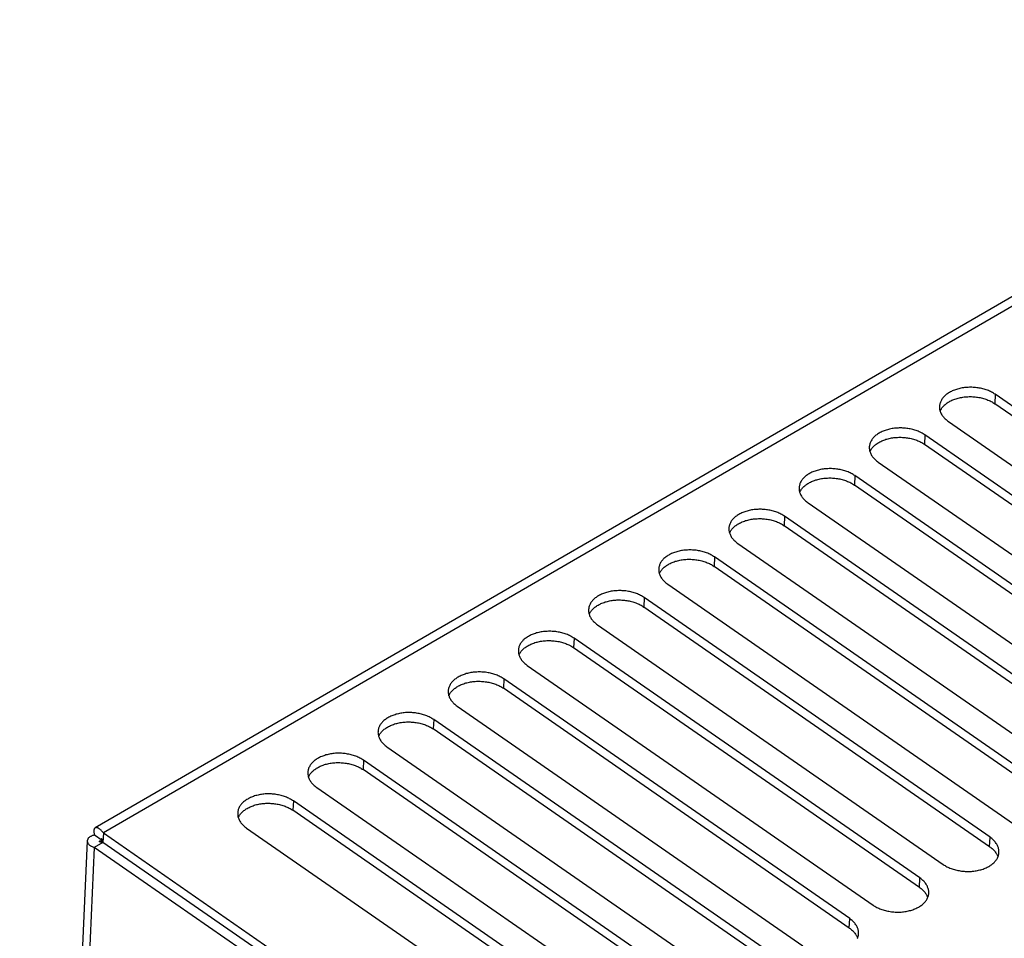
# Model space of a CAD drawing. Extents: x 0 to 594, y 0 to 420.
# Tile 42 of 55: x 495 to 507, y 139 to 151. Entities that reach past the tile are written whole.
import ezdxf

# ---------------------------------------------------------------- set-up
doc = ezdxf.new("R2010")
doc.units = 0
doc.header["$LTSCALE"] = 32.67
doc.layers.get('0').update_dxf_attribs({"linetype": 'CONTINUOUS'})

msp = doc.modelspace()

# ---------------------------------------------------------------- linework, layer by layer
at = {"color": 7, "linetype": 'CONTINUOUS'}
for p, q in [((512.735, 150.678), (495.496, 140.688)), ((510.902, 143.086), (506.626, 146.051)), ((510.897, 142.97), (506.621, 145.935)), ((506.047, 145.716), (510.323, 142.75)), ((510.034, 142.583), (505.758, 145.548)), ((510.029, 142.467), (505.753, 145.432)), ((505.179, 145.213), (509.456, 142.248)), ((509.166, 142.08), (504.89, 145.045)), ((509.161, 141.964), (504.885, 144.929)), ((504.312, 144.71), (508.588, 141.745)), ((508.298, 141.577), (504.022, 144.542)), ((508.293, 141.461), (504.017, 144.426)), ((503.444, 144.207), (507.72, 141.242)), ((507.43, 141.074), (503.154, 144.039)), ((507.425, 140.958), (503.149, 143.923)), ((502.576, 143.704), (506.852, 140.739)), ((506.562, 140.571), (502.286, 143.536)), ((506.557, 140.455), (502.281, 143.42)), ((501.708, 143.201), (505.984, 140.236)), ((505.695, 140.068), (501.418, 143.033)), ((505.689, 139.952), (501.413, 142.917)), ((500.84, 142.698), (505.116, 139.733)), ((504.827, 139.565), (500.55, 142.53)), ((504.821, 139.449), (500.545, 142.414)), ((499.972, 142.195), (504.248, 139.23)), ((503.959, 139.062), (499.683, 142.027)), ((503.953, 138.946), (499.677, 141.911)), ((499.104, 141.692), (503.38, 138.727)), ((503.091, 138.559), (498.815, 141.524)), ((503.086, 138.443), (498.809, 141.408)), ((498.236, 141.189), (502.512, 138.224)), ((502.223, 138.056), (497.947, 141.021)), ((502.218, 137.94), (497.941, 140.906)), ((497.368, 140.686), (501.644, 137.721)), ((495.398, 140.528), (494.562, 121.89)), ((495.488, 140.6), (495.583, 140.534)), ((495.588, 140.521), (495.592, 140.509)), ((495.597, 140.625), (495.592, 140.509)), ((495.597, 140.625), (502.287, 135.986)), ((495.592, 140.509), (495.483, 140.447)), ((502.173, 135.807), (495.483, 140.447)), ((502.282, 135.87), (495.592, 140.509))]:
    msp.add_line(p, q, dxfattribs=at)
at = {"color": 9, "linetype": 'CONTINUOUS'}
for p, q in [((512.955, 150.685), (495.597, 140.625)), ((506.626, 146.051), (506.621, 145.935)), ((505.758, 145.548), (505.753, 145.432)), ((504.89, 145.045), (504.885, 144.929)), ((504.022, 144.542), (504.017, 144.426)), ((503.154, 144.039), (503.149, 143.923)), ((502.286, 143.536), (502.281, 143.42)), ((501.418, 143.033), (501.413, 142.917)), ((500.55, 142.53), (500.545, 142.414)), ((499.683, 142.027), (499.677, 141.911)), ((498.815, 141.524), (498.809, 141.408)), ((497.947, 141.021), (497.941, 140.906)), ((506.557, 140.455), (506.562, 140.571)), ((495.483, 140.447), (494.643, 121.693)), ((495.591, 140.512), (495.591, 140.51)), ((505.689, 139.952), (505.695, 140.068)), ((504.821, 139.449), (504.827, 139.565))]:
    msp.add_line(p, q, dxfattribs=at)
at = {"color": 7, "linetype": 'CONTINUOUS'}
for points in [[(506.626, 146.051), (506.615, 146.058), (506.604, 146.065), (506.592, 146.072), (506.58, 146.078), (506.568, 146.084), (506.556, 146.09), (506.543, 146.096), (506.529, 146.101), (506.516, 146.106), (506.502, 146.11), (506.488, 146.115), (506.474, 146.119), (506.459, 146.122), (506.444, 146.125), (506.43, 146.128), (506.415, 146.131), (506.4, 146.133), (506.384, 146.134), (506.369, 146.136), (506.354, 146.137), (506.339, 146.138), (506.323, 146.138), (506.308, 146.138), (506.293, 146.137), (506.277, 146.136), (506.262, 146.135), (506.247, 146.134), (506.233, 146.132), (506.218, 146.129), (506.203, 146.127), (506.189, 146.124), (506.175, 146.12), (506.161, 146.116), (506.147, 146.112), (506.134, 146.108), (506.121, 146.103), (506.108, 146.098), (506.096, 146.093), (506.084, 146.087), (506.072, 146.081), (506.061, 146.075), (506.05, 146.068), (506.039, 146.061), (506.029, 146.054), (506.02, 146.047), (506.011, 146.039), (506.002, 146.031), (505.994, 146.023), (505.986, 146.015), (505.979, 146.007), (505.973, 145.998), (505.967, 145.989), (505.961, 145.98), (505.956, 145.971), (505.952, 145.962), (505.948, 145.953), (505.945, 145.943), (505.942, 145.934), (505.94, 145.924), (505.938, 145.915), (505.937, 145.905), (505.937, 145.901)], [(505.945, 145.843), (505.947, 145.846), (505.951, 145.856), (505.956, 145.865), (505.961, 145.874), (505.967, 145.882), (505.974, 145.891), (505.981, 145.899), (505.989, 145.908), (505.997, 145.916), (506.006, 145.924), (506.015, 145.931), (506.024, 145.938), (506.034, 145.946), (506.045, 145.952), (506.056, 145.959), (506.067, 145.965), (506.079, 145.971), (506.091, 145.977), (506.103, 145.982), (506.116, 145.987), (506.129, 145.992), (506.142, 145.997), (506.156, 146.001), (506.17, 146.004), (506.184, 146.008), (506.198, 146.011), (506.213, 146.013), (506.227, 146.016), (506.242, 146.018), (506.257, 146.019), (506.272, 146.021), (506.287, 146.021), (506.303, 146.022), (506.318, 146.022), (506.333, 146.022), (506.349, 146.021), (506.364, 146.02), (506.379, 146.019), (506.394, 146.017), (506.409, 146.015), (506.424, 146.012), (506.439, 146.01), (506.454, 146.006), (506.468, 146.003), (506.483, 145.999), (506.497, 145.995), (506.511, 145.99), (506.524, 145.985), (506.537, 145.98), (506.55, 145.974), (506.563, 145.969), (506.575, 145.963), (506.587, 145.956), (506.599, 145.949), (506.61, 145.943), (506.621, 145.935)], [(505.937, 145.901), (505.937, 145.895), (505.937, 145.886), (505.938, 145.876), (505.939, 145.866), (505.941, 145.856), (505.944, 145.847), (505.947, 145.837), (505.951, 145.828), (505.955, 145.818), (505.96, 145.809), (505.965, 145.799), (505.971, 145.79), (505.978, 145.781), (505.985, 145.772), (505.992, 145.764), (506, 145.755), (506.009, 145.747), (506.018, 145.739), (506.027, 145.731), (506.037, 145.723), (506.047, 145.716)], [(505.758, 145.548), (505.747, 145.555), (505.736, 145.562), (505.725, 145.569), (505.713, 145.575), (505.7, 145.581), (505.688, 145.587), (505.675, 145.593), (505.661, 145.598), (505.648, 145.603), (505.634, 145.607), (505.62, 145.612), (505.606, 145.616), (505.591, 145.619), (505.576, 145.622), (505.562, 145.625), (505.547, 145.628), (505.532, 145.63), (505.516, 145.631), (505.501, 145.633), (505.486, 145.634), (505.471, 145.635), (505.455, 145.635), (505.44, 145.635), (505.425, 145.634), (505.41, 145.633), (505.394, 145.632), (505.379, 145.631), (505.365, 145.629), (505.35, 145.626), (505.335, 145.624), (505.321, 145.621), (505.307, 145.617), (505.293, 145.613), (505.279, 145.609), (505.266, 145.605), (505.253, 145.6), (505.24, 145.595), (505.228, 145.59), (505.216, 145.584), (505.204, 145.578), (505.193, 145.572), (505.182, 145.565), (505.172, 145.558), (505.162, 145.551), (505.152, 145.544), (505.143, 145.536), (505.134, 145.529), (505.126, 145.52), (505.118, 145.512), (505.111, 145.504), (505.105, 145.495), (505.099, 145.486), (505.093, 145.477), (505.088, 145.468), (505.084, 145.459), (505.08, 145.45), (505.077, 145.44), (505.074, 145.431), (505.072, 145.421), (505.07, 145.412), (505.069, 145.402), (505.069, 145.398)], [(505.077, 145.34), (505.079, 145.343), (505.083, 145.353), (505.088, 145.362), (505.093, 145.371), (505.1, 145.379), (505.106, 145.388), (505.113, 145.396), (505.121, 145.405), (505.129, 145.413), (505.138, 145.421), (505.147, 145.428), (505.156, 145.435), (505.166, 145.443), (505.177, 145.449), (505.188, 145.456), (505.199, 145.462), (505.211, 145.468), (505.223, 145.474), (505.235, 145.479), (505.248, 145.484), (505.261, 145.489), (505.274, 145.494), (505.288, 145.498), (505.302, 145.501), (505.316, 145.505), (505.33, 145.508), (505.345, 145.511), (505.359, 145.513), (505.374, 145.515), (505.389, 145.516), (505.404, 145.518), (505.42, 145.518), (505.435, 145.519), (505.45, 145.519), (505.465, 145.519), (505.481, 145.518), (505.496, 145.517), (505.511, 145.516), (505.526, 145.514), (505.541, 145.512), (505.556, 145.509), (505.571, 145.507), (505.586, 145.503), (505.6, 145.5), (505.615, 145.496), (505.629, 145.492), (505.643, 145.487), (505.656, 145.482), (505.669, 145.477), (505.682, 145.472), (505.695, 145.466), (505.707, 145.46), (505.719, 145.453), (505.731, 145.446), (505.742, 145.44), (505.753, 145.432)], [(505.069, 145.398), (505.069, 145.392), (505.069, 145.383), (505.07, 145.373), (505.071, 145.363), (505.073, 145.353), (505.076, 145.344), (505.079, 145.334), (505.083, 145.325), (505.087, 145.315), (505.092, 145.306), (505.097, 145.296), (505.103, 145.287), (505.11, 145.278), (505.117, 145.269), (505.124, 145.261), (505.132, 145.252), (505.141, 145.244), (505.15, 145.236), (505.159, 145.228), (505.169, 145.22), (505.179, 145.213)], [(504.89, 145.045), (504.879, 145.052), (504.868, 145.059), (504.857, 145.066), (504.845, 145.072), (504.832, 145.078), (504.82, 145.084), (504.807, 145.09), (504.793, 145.095), (504.78, 145.1), (504.766, 145.104), (504.752, 145.109), (504.738, 145.113), (504.723, 145.116), (504.709, 145.119), (504.694, 145.122), (504.679, 145.125), (504.664, 145.127), (504.648, 145.129), (504.633, 145.13), (504.618, 145.131), (504.603, 145.132), (504.587, 145.132), (504.572, 145.132), (504.557, 145.131), (504.542, 145.13), (504.527, 145.129), (504.512, 145.128), (504.497, 145.126), (504.482, 145.123), (504.467, 145.121), (504.453, 145.118), (504.439, 145.114), (504.425, 145.11), (504.411, 145.106), (504.398, 145.102), (504.385, 145.097), (504.372, 145.092), (504.36, 145.087), (504.348, 145.081), (504.336, 145.075), (504.325, 145.069), (504.314, 145.062), (504.304, 145.055), (504.294, 145.048), (504.284, 145.041), (504.275, 145.033), (504.266, 145.026), (504.258, 145.017), (504.251, 145.009), (504.243, 145.001), (504.237, 144.992), (504.231, 144.983), (504.225, 144.975), (504.22, 144.965), (504.216, 144.956), (504.212, 144.947), (504.209, 144.937), (504.206, 144.928), (504.204, 144.918), (504.202, 144.909), (504.201, 144.899), (504.201, 144.895)], [(504.209, 144.837), (504.211, 144.84), (504.215, 144.85), (504.22, 144.859), (504.226, 144.868), (504.232, 144.876), (504.238, 144.885), (504.245, 144.893), (504.253, 144.902), (504.261, 144.91), (504.27, 144.918), (504.279, 144.925), (504.288, 144.933), (504.298, 144.94), (504.309, 144.946), (504.32, 144.953), (504.331, 144.959), (504.343, 144.965), (504.355, 144.971), (504.367, 144.976), (504.38, 144.981), (504.393, 144.986), (504.406, 144.991), (504.42, 144.995), (504.434, 144.998), (504.448, 145.002), (504.462, 145.005), (504.477, 145.008), (504.491, 145.01), (504.506, 145.012), (504.521, 145.013), (504.536, 145.015), (504.552, 145.015), (504.567, 145.016), (504.582, 145.016), (504.597, 145.016), (504.613, 145.015), (504.628, 145.014), (504.643, 145.013), (504.658, 145.011), (504.674, 145.009), (504.689, 145.006), (504.703, 145.004), (504.718, 145), (504.732, 144.997), (504.747, 144.993), (504.761, 144.989), (504.775, 144.984), (504.788, 144.979), (504.801, 144.974), (504.814, 144.969), (504.827, 144.963), (504.839, 144.957), (504.851, 144.95), (504.863, 144.944), (504.874, 144.937), (504.885, 144.929)], [(504.201, 144.895), (504.201, 144.889), (504.201, 144.88), (504.202, 144.87), (504.203, 144.86), (504.205, 144.85), (504.208, 144.841), (504.211, 144.831), (504.215, 144.822), (504.219, 144.812), (504.224, 144.803), (504.229, 144.793), (504.235, 144.784), (504.242, 144.775), (504.249, 144.766), (504.256, 144.758), (504.264, 144.749), (504.273, 144.741), (504.282, 144.733), (504.291, 144.725), (504.301, 144.717), (504.312, 144.71)], [(504.022, 144.542), (504.011, 144.549), (504, 144.556), (503.989, 144.563), (503.977, 144.569), (503.964, 144.575), (503.952, 144.581), (503.939, 144.587), (503.925, 144.592), (503.912, 144.597), (503.898, 144.601), (503.884, 144.606), (503.87, 144.61), (503.855, 144.613), (503.841, 144.616), (503.826, 144.619), (503.811, 144.622), (503.796, 144.624), (503.781, 144.626), (503.765, 144.627), (503.75, 144.628), (503.735, 144.629), (503.719, 144.629), (503.704, 144.629), (503.689, 144.628), (503.674, 144.627), (503.659, 144.626), (503.644, 144.625), (503.629, 144.623), (503.614, 144.62), (503.6, 144.618), (503.585, 144.615), (503.571, 144.611), (503.557, 144.607), (503.544, 144.603), (503.53, 144.599), (503.517, 144.594), (503.504, 144.589), (503.492, 144.584), (503.48, 144.578), (503.468, 144.572), (503.457, 144.566), (503.446, 144.559), (503.436, 144.552), (503.426, 144.545), (503.416, 144.538), (503.407, 144.53), (503.398, 144.523), (503.39, 144.515), (503.383, 144.506), (503.375, 144.498), (503.369, 144.489), (503.363, 144.48), (503.357, 144.472), (503.352, 144.462), (503.348, 144.453), (503.344, 144.444), (503.341, 144.434), (503.338, 144.425), (503.336, 144.415), (503.334, 144.406), (503.333, 144.396), (503.333, 144.392)], [(503.341, 144.334), (503.343, 144.337), (503.347, 144.347), (503.352, 144.356), (503.358, 144.365), (503.364, 144.373), (503.37, 144.382), (503.377, 144.391), (503.385, 144.399), (503.393, 144.407), (503.402, 144.415), (503.411, 144.422), (503.42, 144.43), (503.43, 144.437), (503.441, 144.443), (503.452, 144.45), (503.463, 144.456), (503.475, 144.462), (503.487, 144.468), (503.499, 144.473), (503.512, 144.478), (503.525, 144.483), (503.538, 144.488), (503.552, 144.492), (503.566, 144.495), (503.58, 144.499), (503.594, 144.502), (503.609, 144.505), (503.624, 144.507), (503.638, 144.509), (503.653, 144.51), (503.668, 144.512), (503.684, 144.512), (503.699, 144.513), (503.714, 144.513), (503.73, 144.513), (503.745, 144.512), (503.76, 144.511), (503.775, 144.51), (503.791, 144.508), (503.806, 144.506), (503.821, 144.503), (503.835, 144.501), (503.85, 144.497), (503.865, 144.494), (503.879, 144.49), (503.893, 144.486), (503.907, 144.481), (503.92, 144.476), (503.934, 144.471), (503.947, 144.466), (503.959, 144.46), (503.972, 144.454), (503.983, 144.447), (503.995, 144.441), (504.006, 144.434), (504.017, 144.426)], [(503.333, 144.392), (503.333, 144.386), (503.333, 144.377), (503.334, 144.367), (503.336, 144.357), (503.338, 144.347), (503.34, 144.338), (503.343, 144.328), (503.347, 144.319), (503.351, 144.309), (503.356, 144.3), (503.361, 144.29), (503.367, 144.281), (503.374, 144.272), (503.381, 144.263), (503.388, 144.255), (503.396, 144.246), (503.405, 144.238), (503.414, 144.23), (503.423, 144.222), (503.433, 144.214), (503.444, 144.207)], [(503.154, 144.039), (503.143, 144.046), (503.132, 144.053), (503.121, 144.06), (503.109, 144.066), (503.096, 144.073), (503.084, 144.078), (503.071, 144.084), (503.058, 144.089), (503.044, 144.094), (503.03, 144.099), (503.016, 144.103), (503.002, 144.107), (502.987, 144.11), (502.973, 144.113), (502.958, 144.116), (502.943, 144.119), (502.928, 144.121), (502.913, 144.123), (502.897, 144.124), (502.882, 144.125), (502.867, 144.126), (502.851, 144.126), (502.836, 144.126), (502.821, 144.125), (502.806, 144.124), (502.791, 144.123), (502.776, 144.122), (502.761, 144.12), (502.746, 144.117), (502.732, 144.115), (502.717, 144.112), (502.703, 144.108), (502.689, 144.104), (502.676, 144.1), (502.662, 144.096), (502.649, 144.091), (502.636, 144.086), (502.624, 144.081), (502.612, 144.075), (502.6, 144.069), (502.589, 144.063), (502.578, 144.056), (502.568, 144.049), (502.558, 144.042), (502.548, 144.035), (502.539, 144.027), (502.53, 144.02), (502.522, 144.012), (502.515, 144.003), (502.508, 143.995), (502.501, 143.986), (502.495, 143.977), (502.489, 143.969), (502.484, 143.959), (502.48, 143.95), (502.476, 143.941), (502.473, 143.932), (502.47, 143.922), (502.468, 143.912), (502.467, 143.903), (502.466, 143.893), (502.465, 143.889)], [(502.473, 143.831), (502.475, 143.834), (502.479, 143.844), (502.484, 143.853), (502.49, 143.862), (502.496, 143.87), (502.502, 143.879), (502.509, 143.888), (502.517, 143.896), (502.525, 143.904), (502.534, 143.912), (502.543, 143.919), (502.553, 143.927), (502.563, 143.934), (502.573, 143.94), (502.584, 143.947), (502.595, 143.953), (502.607, 143.959), (502.619, 143.965), (502.631, 143.97), (502.644, 143.975), (502.657, 143.98), (502.67, 143.985), (502.684, 143.989), (502.698, 143.992), (502.712, 143.996), (502.726, 143.999), (502.741, 144.002), (502.756, 144.004), (502.77, 144.006), (502.785, 144.007), (502.801, 144.009), (502.816, 144.01), (502.831, 144.01), (502.846, 144.01), (502.862, 144.01), (502.877, 144.009), (502.892, 144.008), (502.907, 144.007), (502.923, 144.005), (502.938, 144.003), (502.953, 144), (502.967, 143.998), (502.982, 143.994), (502.997, 143.991), (503.011, 143.987), (503.025, 143.983), (503.039, 143.978), (503.052, 143.973), (503.066, 143.968), (503.079, 143.963), (503.091, 143.957), (503.104, 143.951), (503.116, 143.944), (503.127, 143.938), (503.138, 143.931), (503.149, 143.923)], [(502.465, 143.889), (502.465, 143.883), (502.465, 143.874), (502.466, 143.864), (502.468, 143.854), (502.47, 143.844), (502.472, 143.835), (502.475, 143.825), (502.479, 143.816), (502.483, 143.806), (502.488, 143.797), (502.493, 143.788), (502.499, 143.778), (502.506, 143.769), (502.513, 143.761), (502.52, 143.752), (502.528, 143.743), (502.537, 143.735), (502.546, 143.727), (502.555, 143.719), (502.565, 143.711), (502.576, 143.704)], [(502.286, 143.536), (502.276, 143.543), (502.264, 143.55), (502.253, 143.557), (502.241, 143.563), (502.229, 143.57), (502.216, 143.575), (502.203, 143.581), (502.19, 143.586), (502.176, 143.591), (502.162, 143.596), (502.148, 143.6), (502.134, 143.604), (502.119, 143.607), (502.105, 143.61), (502.09, 143.613), (502.075, 143.616), (502.06, 143.618), (502.045, 143.62), (502.029, 143.621), (502.014, 143.622), (501.999, 143.623), (501.984, 143.623), (501.968, 143.623), (501.953, 143.622), (501.938, 143.621), (501.923, 143.62), (501.908, 143.619), (501.893, 143.617), (501.878, 143.614), (501.864, 143.612), (501.849, 143.609), (501.835, 143.605), (501.821, 143.601), (501.808, 143.597), (501.794, 143.593), (501.781, 143.588), (501.769, 143.583), (501.756, 143.578), (501.744, 143.572), (501.732, 143.566), (501.721, 143.56), (501.71, 143.553), (501.7, 143.546), (501.69, 143.539), (501.68, 143.532), (501.671, 143.524), (501.662, 143.517), (501.654, 143.509), (501.647, 143.5), (501.64, 143.492), (501.633, 143.483), (501.627, 143.474), (501.621, 143.466), (501.616, 143.456), (501.612, 143.447), (501.608, 143.438), (501.605, 143.429), (501.602, 143.419), (501.6, 143.409), (501.599, 143.4), (501.598, 143.39), (501.597, 143.386)], [(501.605, 143.328), (501.607, 143.332), (501.611, 143.341), (501.616, 143.35), (501.622, 143.359), (501.628, 143.368), (501.634, 143.376), (501.642, 143.385), (501.649, 143.393), (501.657, 143.401), (501.666, 143.409), (501.675, 143.416), (501.685, 143.424), (501.695, 143.431), (501.705, 143.437), (501.716, 143.444), (501.727, 143.45), (501.739, 143.456), (501.751, 143.462), (501.763, 143.467), (501.776, 143.472), (501.789, 143.477), (501.802, 143.482), (501.816, 143.486), (501.83, 143.489), (501.844, 143.493), (501.858, 143.496), (501.873, 143.499), (501.888, 143.501), (501.903, 143.503), (501.918, 143.504), (501.933, 143.506), (501.948, 143.507), (501.963, 143.507), (501.978, 143.507), (501.994, 143.507), (502.009, 143.506), (502.024, 143.505), (502.04, 143.504), (502.055, 143.502), (502.07, 143.5), (502.085, 143.497), (502.1, 143.495), (502.114, 143.491), (502.129, 143.488), (502.143, 143.484), (502.157, 143.48), (502.171, 143.475), (502.184, 143.47), (502.198, 143.465), (502.211, 143.46), (502.223, 143.454), (502.236, 143.448), (502.248, 143.441), (502.259, 143.435), (502.27, 143.428), (502.281, 143.42)], [(501.597, 143.386), (501.597, 143.38), (501.597, 143.371), (501.598, 143.361), (501.6, 143.351), (501.602, 143.341), (501.604, 143.332), (501.607, 143.322), (501.611, 143.313), (501.615, 143.303), (501.62, 143.294), (501.626, 143.285), (501.631, 143.275), (501.638, 143.266), (501.645, 143.258), (501.652, 143.249), (501.66, 143.24), (501.669, 143.232), (501.678, 143.224), (501.687, 143.216), (501.697, 143.208), (501.708, 143.201)], [(501.418, 143.033), (501.408, 143.04), (501.396, 143.047), (501.385, 143.054), (501.373, 143.06), (501.361, 143.067), (501.348, 143.072), (501.335, 143.078), (501.322, 143.083), (501.308, 143.088), (501.294, 143.093), (501.28, 143.097), (501.266, 143.101), (501.251, 143.104), (501.237, 143.107), (501.222, 143.11), (501.207, 143.113), (501.192, 143.115), (501.177, 143.117), (501.162, 143.118), (501.146, 143.119), (501.131, 143.12), (501.116, 143.12), (501.1, 143.12), (501.085, 143.119), (501.07, 143.118), (501.055, 143.117), (501.04, 143.116), (501.025, 143.114), (501.01, 143.111), (500.996, 143.109), (500.981, 143.106), (500.967, 143.102), (500.953, 143.099), (500.94, 143.094), (500.926, 143.09), (500.913, 143.085), (500.901, 143.08), (500.888, 143.075), (500.876, 143.069), (500.865, 143.063), (500.853, 143.057), (500.842, 143.05), (500.832, 143.043), (500.822, 143.036), (500.812, 143.029), (500.803, 143.021), (500.795, 143.014), (500.786, 143.006), (500.779, 142.997), (500.772, 142.989), (500.765, 142.98), (500.759, 142.972), (500.753, 142.963), (500.749, 142.954), (500.744, 142.944), (500.74, 142.935), (500.737, 142.926), (500.734, 142.916), (500.732, 142.906), (500.731, 142.897), (500.73, 142.887), (500.73, 142.883)], [(500.738, 142.825), (500.739, 142.829), (500.743, 142.838), (500.748, 142.847), (500.754, 142.856), (500.76, 142.865), (500.766, 142.873), (500.774, 142.882), (500.781, 142.89), (500.789, 142.898), (500.798, 142.906), (500.807, 142.913), (500.817, 142.921), (500.827, 142.928), (500.837, 142.935), (500.848, 142.941), (500.859, 142.947), (500.871, 142.953), (500.883, 142.959), (500.895, 142.964), (500.908, 142.97), (500.921, 142.974), (500.935, 142.979), (500.948, 142.983), (500.962, 142.986), (500.976, 142.99), (500.991, 142.993), (501.005, 142.996), (501.02, 142.998), (501.035, 143), (501.05, 143.001), (501.065, 143.003), (501.08, 143.004), (501.095, 143.004), (501.11, 143.004), (501.126, 143.004), (501.141, 143.003), (501.156, 143.002), (501.172, 143.001), (501.187, 142.999), (501.202, 142.997), (501.217, 142.994), (501.232, 142.992), (501.246, 142.988), (501.261, 142.985), (501.275, 142.981), (501.289, 142.977), (501.303, 142.972), (501.316, 142.967), (501.33, 142.962), (501.343, 142.957), (501.355, 142.951), (501.368, 142.945), (501.38, 142.938), (501.391, 142.932), (501.402, 142.925), (501.413, 142.917)], [(500.73, 142.883), (500.729, 142.877), (500.73, 142.868), (500.73, 142.858), (500.732, 142.848), (500.734, 142.838), (500.736, 142.829), (500.739, 142.819), (500.743, 142.81), (500.747, 142.8), (500.752, 142.791), (500.758, 142.782), (500.764, 142.772), (500.77, 142.763), (500.777, 142.755), (500.785, 142.746), (500.793, 142.737), (500.801, 142.729), (500.81, 142.721), (500.82, 142.713), (500.829, 142.705), (500.84, 142.698)], [(500.55, 142.53), (500.54, 142.537), (500.529, 142.544), (500.517, 142.551), (500.505, 142.557), (500.493, 142.564), (500.48, 142.569), (500.467, 142.575), (500.454, 142.58), (500.44, 142.585), (500.426, 142.59), (500.412, 142.594), (500.398, 142.598), (500.384, 142.601), (500.369, 142.604), (500.354, 142.607), (500.339, 142.61), (500.324, 142.612), (500.309, 142.614), (500.294, 142.615), (500.278, 142.616), (500.263, 142.617), (500.248, 142.617), (500.232, 142.617), (500.217, 142.616), (500.202, 142.615), (500.187, 142.614), (500.172, 142.613), (500.157, 142.611), (500.142, 142.608), (500.128, 142.606), (500.113, 142.603), (500.099, 142.599), (500.085, 142.596), (500.072, 142.591), (500.058, 142.587), (500.045, 142.582), (500.033, 142.577), (500.02, 142.572), (500.008, 142.566), (499.997, 142.56), (499.985, 142.554), (499.974, 142.547), (499.964, 142.54), (499.954, 142.533), (499.944, 142.526), (499.935, 142.518), (499.927, 142.511), (499.918, 142.503), (499.911, 142.494), (499.904, 142.486), (499.897, 142.477), (499.891, 142.469), (499.886, 142.46), (499.881, 142.451), (499.876, 142.441), (499.872, 142.432), (499.869, 142.423), (499.866, 142.413), (499.864, 142.403), (499.863, 142.394), (499.862, 142.384), (499.862, 142.38)], [(499.87, 142.322), (499.871, 142.326), (499.875, 142.335), (499.88, 142.344), (499.886, 142.353), (499.892, 142.362), (499.899, 142.37), (499.906, 142.379), (499.913, 142.387), (499.921, 142.395), (499.93, 142.403), (499.939, 142.41), (499.949, 142.418), (499.959, 142.425), (499.969, 142.432), (499.98, 142.438), (499.991, 142.444), (500.003, 142.45), (500.015, 142.456), (500.027, 142.461), (500.04, 142.467), (500.053, 142.471), (500.067, 142.476), (500.08, 142.48), (500.094, 142.484), (500.108, 142.487), (500.123, 142.49), (500.137, 142.493), (500.152, 142.495), (500.167, 142.497), (500.182, 142.499), (500.197, 142.5), (500.212, 142.501), (500.227, 142.501), (500.243, 142.501), (500.258, 142.501), (500.273, 142.5), (500.288, 142.499), (500.304, 142.498), (500.319, 142.496), (500.334, 142.494), (500.349, 142.492), (500.364, 142.489), (500.378, 142.485), (500.393, 142.482), (500.407, 142.478), (500.421, 142.474), (500.435, 142.469), (500.449, 142.464), (500.462, 142.459), (500.475, 142.454), (500.487, 142.448), (500.5, 142.442), (500.512, 142.435), (500.523, 142.429), (500.535, 142.422), (500.545, 142.414)], [(499.862, 142.38), (499.861, 142.374), (499.862, 142.365), (499.862, 142.355), (499.864, 142.345), (499.866, 142.335), (499.868, 142.326), (499.872, 142.316), (499.875, 142.307), (499.879, 142.297), (499.884, 142.288), (499.89, 142.279), (499.896, 142.269), (499.902, 142.26), (499.909, 142.252), (499.917, 142.243), (499.925, 142.234), (499.933, 142.226), (499.942, 142.218), (499.952, 142.21), (499.962, 142.202), (499.972, 142.195)], [(499.683, 142.027), (499.672, 142.034), (499.661, 142.041), (499.649, 142.048), (499.637, 142.054), (499.625, 142.061), (499.612, 142.066), (499.599, 142.072), (499.586, 142.077), (499.572, 142.082), (499.558, 142.087), (499.544, 142.091), (499.53, 142.095), (499.516, 142.098), (499.501, 142.101), (499.486, 142.104), (499.471, 142.107), (499.456, 142.109), (499.441, 142.111), (499.426, 142.112), (499.41, 142.113), (499.395, 142.114), (499.38, 142.114), (499.364, 142.114), (499.349, 142.113), (499.334, 142.113), (499.319, 142.111), (499.304, 142.11), (499.289, 142.108), (499.274, 142.105), (499.26, 142.103), (499.246, 142.1), (499.231, 142.096), (499.218, 142.093), (499.204, 142.088), (499.191, 142.084), (499.177, 142.079), (499.165, 142.074), (499.152, 142.069), (499.14, 142.063), (499.129, 142.057), (499.117, 142.051), (499.106, 142.044), (499.096, 142.037), (499.086, 142.03), (499.076, 142.023), (499.067, 142.015), (499.059, 142.008), (499.051, 142), (499.043, 141.991), (499.036, 141.983), (499.029, 141.974), (499.023, 141.966), (499.018, 141.957), (499.013, 141.948), (499.008, 141.938), (499.004, 141.929), (499.001, 141.92), (498.998, 141.91), (498.996, 141.9), (498.995, 141.891), (498.994, 141.881), (498.994, 141.877)], [(499.002, 141.819), (499.003, 141.823), (499.007, 141.832), (499.012, 141.841), (499.018, 141.85), (499.024, 141.859), (499.031, 141.867), (499.038, 141.876), (499.045, 141.884), (499.054, 141.892), (499.062, 141.9), (499.071, 141.907), (499.081, 141.915), (499.091, 141.922), (499.101, 141.929), (499.112, 141.935), (499.123, 141.941), (499.135, 141.947), (499.147, 141.953), (499.16, 141.958), (499.172, 141.964), (499.185, 141.968), (499.199, 141.973), (499.212, 141.977), (499.226, 141.981), (499.24, 141.984), (499.255, 141.987), (499.269, 141.99), (499.284, 141.992), (499.299, 141.994), (499.314, 141.996), (499.329, 141.997), (499.344, 141.998), (499.359, 141.998), (499.375, 141.998), (499.39, 141.998), (499.405, 141.997), (499.42, 141.996), (499.436, 141.995), (499.451, 141.993), (499.466, 141.991), (499.481, 141.989), (499.496, 141.986), (499.51, 141.982), (499.525, 141.979), (499.539, 141.975), (499.553, 141.971), (499.567, 141.966), (499.581, 141.961), (499.594, 141.956), (499.607, 141.951), (499.62, 141.945), (499.632, 141.939), (499.644, 141.932), (499.655, 141.926), (499.667, 141.919), (499.677, 141.911)], [(498.994, 141.877), (498.993, 141.871), (498.994, 141.862), (498.995, 141.852), (498.996, 141.842), (498.998, 141.833), (499, 141.823), (499.004, 141.813), (499.007, 141.804), (499.012, 141.794), (499.016, 141.785), (499.022, 141.776), (499.028, 141.766), (499.034, 141.757), (499.041, 141.749), (499.049, 141.74), (499.057, 141.731), (499.065, 141.723), (499.074, 141.715), (499.084, 141.707), (499.094, 141.699), (499.104, 141.692)], [(498.815, 141.524), (498.804, 141.531), (498.793, 141.538), (498.781, 141.545), (498.769, 141.551), (498.757, 141.558), (498.744, 141.563), (498.731, 141.569), (498.718, 141.574), (498.704, 141.579), (498.691, 141.584), (498.676, 141.588), (498.662, 141.592), (498.648, 141.595), (498.633, 141.598), (498.618, 141.601), (498.603, 141.604), (498.588, 141.606), (498.573, 141.608), (498.558, 141.609), (498.542, 141.61), (498.527, 141.611), (498.512, 141.611), (498.497, 141.611), (498.481, 141.61), (498.466, 141.61), (498.451, 141.608), (498.436, 141.607), (498.421, 141.605), (498.406, 141.602), (498.392, 141.6), (498.378, 141.597), (498.363, 141.593), (498.35, 141.59), (498.336, 141.585), (498.323, 141.581), (498.31, 141.576), (498.297, 141.571), (498.284, 141.566), (498.272, 141.56), (498.261, 141.554), (498.249, 141.548), (498.239, 141.541), (498.228, 141.535), (498.218, 141.527), (498.209, 141.52), (498.199, 141.512), (498.191, 141.505), (498.183, 141.497), (498.175, 141.488), (498.168, 141.48), (498.161, 141.471), (498.155, 141.463), (498.15, 141.454), (498.145, 141.445), (498.14, 141.435), (498.136, 141.426), (498.133, 141.417), (498.131, 141.407), (498.128, 141.398), (498.127, 141.388), (498.126, 141.378), (498.126, 141.375)], [(498.134, 141.316), (498.135, 141.32), (498.14, 141.329), (498.145, 141.338), (498.15, 141.347), (498.156, 141.356), (498.163, 141.364), (498.17, 141.373), (498.177, 141.381), (498.186, 141.389), (498.194, 141.397), (498.203, 141.404), (498.213, 141.412), (498.223, 141.419), (498.233, 141.426), (498.244, 141.432), (498.256, 141.438), (498.267, 141.444), (498.279, 141.45), (498.292, 141.455), (498.304, 141.461), (498.317, 141.465), (498.331, 141.47), (498.344, 141.474), (498.358, 141.478), (498.372, 141.481), (498.387, 141.484), (498.401, 141.487), (498.416, 141.489), (498.431, 141.491), (498.446, 141.493), (498.461, 141.494), (498.476, 141.495), (498.491, 141.495), (498.507, 141.495), (498.522, 141.495), (498.537, 141.494), (498.553, 141.493), (498.568, 141.492), (498.583, 141.49), (498.598, 141.488), (498.613, 141.486), (498.628, 141.483), (498.642, 141.48), (498.657, 141.476), (498.671, 141.472), (498.685, 141.468), (498.699, 141.463), (498.713, 141.458), (498.726, 141.453), (498.739, 141.448), (498.752, 141.442), (498.764, 141.436), (498.776, 141.429), (498.787, 141.423), (498.799, 141.416), (498.809, 141.408)], [(498.126, 141.375), (498.126, 141.368), (498.126, 141.359), (498.127, 141.349), (498.128, 141.339), (498.13, 141.33), (498.133, 141.32), (498.136, 141.31), (498.139, 141.301), (498.144, 141.291), (498.148, 141.282), (498.154, 141.273), (498.16, 141.263), (498.166, 141.254), (498.173, 141.246), (498.181, 141.237), (498.189, 141.228), (498.197, 141.22), (498.206, 141.212), (498.216, 141.204), (498.226, 141.196), (498.236, 141.189)], [(497.947, 141.021), (497.936, 141.028), (497.925, 141.035), (497.913, 141.042), (497.901, 141.049), (497.889, 141.055), (497.876, 141.06), (497.863, 141.066), (497.85, 141.071), (497.836, 141.076), (497.823, 141.081), (497.809, 141.085), (497.794, 141.089), (497.78, 141.092), (497.765, 141.095), (497.75, 141.098), (497.735, 141.101), (497.72, 141.103), (497.705, 141.105), (497.69, 141.106), (497.675, 141.107), (497.659, 141.108), (497.644, 141.108), (497.629, 141.108), (497.613, 141.107), (497.598, 141.107), (497.583, 141.105), (497.568, 141.104), (497.553, 141.102), (497.539, 141.099), (497.524, 141.097), (497.51, 141.094), (497.496, 141.09), (497.482, 141.087), (497.468, 141.083), (497.455, 141.078), (497.442, 141.073), (497.429, 141.068), (497.417, 141.063), (497.404, 141.057), (497.393, 141.051), (497.382, 141.045), (497.371, 141.038), (497.36, 141.032), (497.35, 141.024), (497.341, 141.017), (497.331, 141.009), (497.323, 141.002), (497.315, 140.994), (497.307, 140.985), (497.3, 140.977), (497.293, 140.968), (497.287, 140.96), (497.282, 140.951), (497.277, 140.942), (497.272, 140.932), (497.269, 140.923), (497.265, 140.914), (497.263, 140.904), (497.26, 140.895), (497.259, 140.885), (497.258, 140.875), (497.258, 140.872)], [(497.266, 140.813), (497.267, 140.817), (497.272, 140.826), (497.277, 140.835), (497.282, 140.844), (497.288, 140.853), (497.295, 140.861), (497.302, 140.87), (497.31, 140.878), (497.318, 140.886), (497.326, 140.894), (497.335, 140.901), (497.345, 140.909), (497.355, 140.916), (497.365, 140.923), (497.376, 140.929), (497.388, 140.935), (497.399, 140.941), (497.411, 140.947), (497.424, 140.953), (497.436, 140.958), (497.449, 140.962), (497.463, 140.967), (497.476, 140.971), (497.49, 140.975), (497.504, 140.978), (497.519, 140.981), (497.533, 140.984), (497.548, 140.986), (497.563, 140.988), (497.578, 140.99), (497.593, 140.991), (497.608, 140.992), (497.623, 140.992), (497.639, 140.992), (497.654, 140.992), (497.669, 140.991), (497.685, 140.99), (497.7, 140.989), (497.715, 140.987), (497.73, 140.985), (497.745, 140.983), (497.76, 140.98), (497.775, 140.977), (497.789, 140.973), (497.803, 140.969), (497.817, 140.965), (497.831, 140.96), (497.845, 140.955), (497.858, 140.95), (497.871, 140.945), (497.884, 140.939), (497.896, 140.933), (497.908, 140.926), (497.92, 140.92), (497.931, 140.913), (497.941, 140.906)], [(497.258, 140.872), (497.258, 140.865), (497.258, 140.856), (497.259, 140.846), (497.26, 140.836), (497.262, 140.827), (497.265, 140.817), (497.268, 140.807), (497.271, 140.798), (497.276, 140.788), (497.281, 140.779), (497.286, 140.77), (497.292, 140.76), (497.298, 140.751), (497.305, 140.743), (497.313, 140.734), (497.321, 140.725), (497.329, 140.717), (497.338, 140.709), (497.348, 140.701), (497.358, 140.693), (497.368, 140.686)], [(495.496, 140.688), (495.495, 140.688), (495.492, 140.686), (495.49, 140.683), (495.487, 140.68), (495.485, 140.677), (495.484, 140.673), (495.482, 140.669), (495.481, 140.664), (495.48, 140.66), (495.48, 140.654), (495.48, 140.649), (495.48, 140.643), (495.48, 140.636), (495.481, 140.63), (495.482, 140.623), (495.484, 140.615), (495.486, 140.608), (495.488, 140.6)], [(495.597, 140.625), (495.591, 140.633), (495.585, 140.64), (495.58, 140.646), (495.574, 140.652), (495.568, 140.658), (495.563, 140.663), (495.557, 140.668), (495.552, 140.673), (495.547, 140.676), (495.541, 140.68), (495.536, 140.683), (495.531, 140.685), (495.527, 140.688), (495.522, 140.689), (495.517, 140.69), (495.513, 140.691), (495.509, 140.691), (495.505, 140.691), (495.502, 140.69), (495.498, 140.689), (495.496, 140.688)], [(495.488, 140.6), (495.479, 140.598), (495.471, 140.595), (495.463, 140.593), (495.456, 140.59), (495.449, 140.586), (495.442, 140.583), (495.436, 140.58), (495.43, 140.576), (495.425, 140.572), (495.42, 140.568), (495.415, 140.564), (495.411, 140.559), (495.408, 140.555), (495.405, 140.551), (495.403, 140.546), (495.401, 140.541), (495.399, 140.537), (495.398, 140.532), (495.398, 140.528)], [(495.398, 140.528), (495.398, 140.527), (495.398, 140.522), (495.399, 140.517), (495.4, 140.513), (495.401, 140.508), (495.403, 140.503), (495.406, 140.498), (495.409, 140.493), (495.413, 140.489), (495.417, 140.484), (495.422, 140.48), (495.427, 140.476), (495.432, 140.471), (495.438, 140.467), (495.445, 140.463), (495.451, 140.46), (495.459, 140.456), (495.467, 140.453), (495.475, 140.45), (495.483, 140.447)], [(495.548, 140.521), (495.548, 140.522), (495.549, 140.523), (495.55, 140.524), (495.551, 140.525), (495.553, 140.526), (495.555, 140.527), (495.558, 140.527), (495.561, 140.528), (495.564, 140.529), (495.568, 140.529), (495.572, 140.529), (495.576, 140.529), (495.581, 140.529), (495.585, 140.529)], [(495.592, 140.509), (495.586, 140.509), (495.581, 140.51), (495.576, 140.51), (495.572, 140.51), (495.568, 140.511), (495.564, 140.512), (495.561, 140.512), (495.558, 140.513), (495.555, 140.514), (495.553, 140.515), (495.551, 140.516), (495.549, 140.517), (495.548, 140.518), (495.548, 140.52), (495.548, 140.521)], [(495.571, 140.558), (495.571, 140.558), (495.571, 140.558), (495.572, 140.557), (495.572, 140.556), (495.573, 140.555), (495.574, 140.553), (495.575, 140.551), (495.577, 140.548), (495.578, 140.545), (495.58, 140.542), (495.581, 140.539), (495.583, 140.535), (495.584, 140.53), (495.586, 140.526), (495.588, 140.521)], [(506.673, 140.385), (506.673, 140.391), (506.673, 140.401), (506.672, 140.411), (506.67, 140.421), (506.668, 140.43), (506.666, 140.44), (506.663, 140.45), (506.659, 140.459), (506.655, 140.469), (506.65, 140.478), (506.645, 140.487), (506.639, 140.496), (506.632, 140.505), (506.625, 140.514), (506.618, 140.523), (506.61, 140.531), (506.601, 140.54), (506.592, 140.548), (506.583, 140.556), (506.573, 140.563), (506.562, 140.571)], [(506.557, 140.455), (506.568, 140.448), (506.578, 140.44), (506.587, 140.432), (506.596, 140.424), (506.604, 140.416), (506.612, 140.407), (506.62, 140.398), (506.627, 140.39), (506.633, 140.381), (506.639, 140.371), (506.645, 140.362), (506.65, 140.353), (506.654, 140.343), (506.658, 140.334), (506.66, 140.328)], [(505.984, 140.236), (505.995, 140.228), (506.006, 140.221), (506.017, 140.215), (506.029, 140.208), (506.042, 140.202), (506.054, 140.196), (506.067, 140.191), (506.081, 140.186), (506.094, 140.181), (506.108, 140.176), (506.122, 140.172), (506.136, 140.168), (506.151, 140.165), (506.165, 140.161), (506.18, 140.159), (506.195, 140.156), (506.21, 140.154), (506.225, 140.152), (506.241, 140.151), (506.256, 140.15), (506.271, 140.149), (506.287, 140.149), (506.302, 140.149), (506.317, 140.149), (506.332, 140.15), (506.347, 140.152), (506.362, 140.153), (506.377, 140.155), (506.392, 140.157), (506.407, 140.16), (506.421, 140.163), (506.435, 140.167), (506.449, 140.17), (506.462, 140.174), (506.476, 140.179), (506.489, 140.184), (506.502, 140.189), (506.514, 140.194), (506.526, 140.2), (506.538, 140.206), (506.549, 140.212), (506.56, 140.219), (506.57, 140.225), (506.58, 140.232), (506.59, 140.24), (506.599, 140.247), (506.608, 140.255), (506.616, 140.263), (506.623, 140.271), (506.631, 140.28), (506.637, 140.288), (506.643, 140.297), (506.649, 140.306), (506.654, 140.315), (506.658, 140.324), (506.662, 140.334), (506.665, 140.343), (506.668, 140.353), (506.67, 140.362), (506.672, 140.372), (506.673, 140.382), (506.673, 140.385)], [(505.805, 139.882), (505.805, 139.888), (505.805, 139.898), (505.804, 139.908), (505.803, 139.918), (505.801, 139.927), (505.798, 139.937), (505.795, 139.947), (505.791, 139.956), (505.787, 139.966), (505.782, 139.975), (505.777, 139.984), (505.771, 139.993), (505.764, 140.002), (505.757, 140.011), (505.75, 140.02), (505.742, 140.028), (505.733, 140.037), (505.724, 140.045), (505.715, 140.053), (505.705, 140.06), (505.695, 140.068)], [(505.689, 139.952), (505.7, 139.945), (505.71, 139.937), (505.719, 139.929), (505.728, 139.921), (505.737, 139.913), (505.745, 139.904), (505.752, 139.895), (505.759, 139.887), (505.766, 139.878), (505.771, 139.868), (505.777, 139.859), (505.782, 139.85), (505.786, 139.84), (505.79, 139.831), (505.792, 139.825)], [(505.116, 139.733), (505.127, 139.725), (505.138, 139.718), (505.149, 139.712), (505.161, 139.705), (505.174, 139.699), (505.186, 139.693), (505.199, 139.688), (505.213, 139.683), (505.226, 139.678), (505.24, 139.673), (505.254, 139.669), (505.268, 139.665), (505.283, 139.662), (505.297, 139.658), (505.312, 139.656), (505.327, 139.653), (505.342, 139.651), (505.358, 139.649), (505.373, 139.648), (505.388, 139.647), (505.403, 139.646), (505.419, 139.646), (505.434, 139.646), (505.449, 139.646), (505.464, 139.647), (505.479, 139.649), (505.494, 139.65), (505.509, 139.652), (505.524, 139.654), (505.539, 139.657), (505.553, 139.66), (505.567, 139.664), (505.581, 139.667), (505.595, 139.671), (505.608, 139.676), (505.621, 139.681), (505.634, 139.686), (505.646, 139.691), (505.658, 139.697), (505.67, 139.703), (505.681, 139.709), (505.692, 139.716), (505.702, 139.722), (505.712, 139.729), (505.722, 139.737), (505.731, 139.744), (505.74, 139.752), (505.748, 139.76), (505.756, 139.768), (505.763, 139.777), (505.769, 139.786), (505.775, 139.794), (505.781, 139.803), (505.786, 139.812), (505.79, 139.822), (505.794, 139.831), (505.797, 139.84), (505.8, 139.85), (505.802, 139.859), (505.804, 139.869), (505.805, 139.879), (505.805, 139.882)], [(504.937, 139.379), (504.937, 139.385), (504.937, 139.395), (504.936, 139.405), (504.935, 139.415), (504.933, 139.424), (504.93, 139.434), (504.927, 139.444), (504.923, 139.453), (504.919, 139.463), (504.914, 139.472), (504.909, 139.481), (504.903, 139.49), (504.896, 139.499), (504.889, 139.508), (504.882, 139.517), (504.874, 139.525), (504.865, 139.534), (504.856, 139.542), (504.847, 139.55), (504.837, 139.557), (504.827, 139.565)], [(504.821, 139.449), (504.832, 139.442), (504.842, 139.434), (504.851, 139.426), (504.86, 139.418), (504.869, 139.41), (504.877, 139.401), (504.884, 139.393), (504.891, 139.384), (504.898, 139.375), (504.904, 139.366), (504.909, 139.356), (504.914, 139.347), (504.918, 139.337), (504.922, 139.328), (504.924, 139.322)], [(504.922, 139.319), (504.926, 139.328), (504.929, 139.337), (504.932, 139.347), (504.934, 139.356), (504.936, 139.366), (504.937, 139.376), (504.937, 139.379)]]:
    msp.add_lwpolyline(points, dxfattribs=at)

doc.saveas('drawing.dxf')
